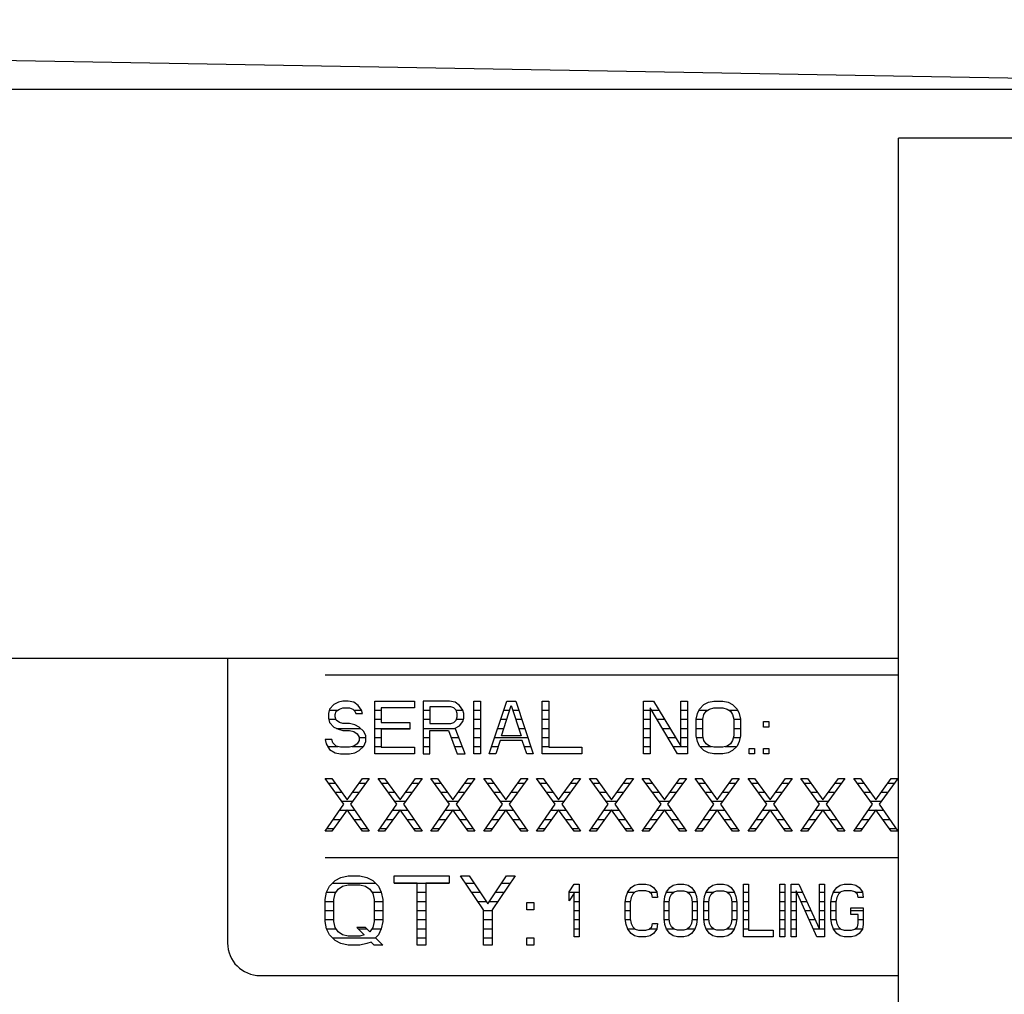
# Model space of a CAD drawing. Header units: millimetres. Extents: x 0 to 5600, y -1552 to 3960.
# Tile 60 of 199: x 2836 to 2897, y 1077 to 1137. Entities that reach past the tile are written whole.
import ezdxf

# ---------------------------------------------------------------- set-up
doc = ezdxf.new("R2010")
doc.units = ezdxf.units.MM
doc.header["$LTSCALE"] = 308
doc.layers.get('0').update_dxf_attribs({"linetype": 'CONTINUOUS'})
doc.layers.add('06___PRT_ALL_SURFS', color=7, linetype='CONTINUOUS')

msp = doc.modelspace()

# ---------------------------------------------------------------- linework, layer by layer
at = {"color": 7, "linetype": 'Continuous'}
for p, q in [((2691.49, 1137.157), (2936.962, 1132.873)), ((3027.582, 1132.873), (2777.582, 1132.873)), ((2890.082, 1097.873), (2777.582, 1097.873)), ((2848.832, 1097.873), (2848.832, 1080.373)), ((2854.832, 1096.873), (2890.082, 1096.873)), ((2855.644, 1095.179), (2855.373, 1095.04)), ((2855.915, 1095.248), (2855.644, 1095.179)), ((2856.253, 1095.248), (2855.915, 1095.248)), ((2856.592, 1095.179), (2856.253, 1095.248)), ((2856.863, 1094.971), (2856.592, 1095.179)), ((2857.878, 1091.998), (2857.878, 1095.248)), ((2857.878, 1095.248), (2860.316, 1095.248)), ((2860.316, 1095.248), (2860.316, 1094.833)), ((2860.858, 1095.248), (2860.858, 1091.998)), ((2862.483, 1095.248), (2860.858, 1095.248)), ((2862.821, 1095.179), (2862.483, 1095.248)), ((2863.092, 1094.971), (2862.821, 1095.179)), ((2863.972, 1091.998), (2863.972, 1095.248)), ((2863.972, 1095.248), (2864.378, 1095.248)), ((2864.378, 1095.248), (2864.378, 1091.998)), ((2864.92, 1091.998), (2866.003, 1095.248)), ((2866.003, 1095.248), (2866.545, 1095.248)), ((2866.545, 1095.248), (2867.628, 1091.998)), ((2868.17, 1091.998), (2868.17, 1095.248)), ((2868.17, 1095.248), (2868.576, 1095.248)), ((2868.576, 1095.248), (2868.576, 1092.413)), ((2874.399, 1091.998), (2874.399, 1095.248)), ((2874.399, 1095.248), (2875.009, 1095.248)), ((2875.009, 1095.248), (2876.701, 1092.482)), ((2876.701, 1092.482), (2876.701, 1095.248)), ((2876.701, 1095.248), (2877.108, 1095.248)), ((2877.108, 1095.248), (2877.108, 1091.998)), ((2878.123, 1095.04), (2878.394, 1095.179)), ((2878.394, 1095.179), (2878.733, 1095.248)), ((2878.733, 1095.248), (2879.274, 1095.248)), ((2879.274, 1095.248), (2879.613, 1095.179)), ((2879.613, 1095.179), (2879.884, 1095.04)), ((2855.102, 1094.764), (2855.035, 1094.487)), ((2855.035, 1094.487), (2855.035, 1094.21)), ((2855.373, 1095.04), (2855.102, 1094.764)), ((2855.441, 1094.418), (2855.509, 1094.625)), ((2855.509, 1094.625), (2855.712, 1094.764)), ((2855.712, 1094.764), (2855.915, 1094.833)), ((2855.915, 1094.833), (2856.321, 1094.833)), ((2856.321, 1094.833), (2856.524, 1094.764)), ((2856.524, 1094.764), (2856.66, 1094.625)), ((2856.66, 1094.625), (2856.727, 1094.487)), ((2856.727, 1094.487), (2857.134, 1094.487)), ((2857.066, 1094.694), (2856.863, 1094.971)), ((2857.134, 1094.487), (2857.066, 1094.694)), ((2858.285, 1094.833), (2858.285, 1093.934)), ((2860.316, 1094.833), (2858.285, 1094.833)), ((2861.264, 1094.902), (2861.264, 1093.865)), ((2862.55, 1094.902), (2861.264, 1094.902)), ((2862.753, 1094.833), (2862.55, 1094.902)), ((2862.889, 1094.694), (2862.753, 1094.833)), ((2862.957, 1094.487), (2862.889, 1094.694)), ((2862.957, 1094.28), (2862.957, 1094.487)), ((2863.295, 1094.694), (2863.092, 1094.971)), ((2863.363, 1094.487), (2863.295, 1094.694)), ((2863.363, 1094.21), (2863.363, 1094.487)), ((2865.665, 1093.104), (2866.274, 1094.971)), ((2866.274, 1094.971), (2866.884, 1093.104)), ((2874.805, 1094.833), (2874.805, 1091.998)), ((2876.498, 1091.998), (2874.805, 1094.833)), ((2877.649, 1094.141), (2877.717, 1094.487)), ((2877.717, 1094.487), (2877.852, 1094.764)), ((2877.852, 1094.764), (2878.123, 1095.04)), ((2878.123, 1094.418), (2878.259, 1094.625)), ((2878.259, 1094.625), (2878.462, 1094.764)), ((2878.462, 1094.764), (2878.733, 1094.833)), ((2878.733, 1094.833), (2879.274, 1094.833)), ((2879.274, 1094.833), (2879.545, 1094.764)), ((2879.545, 1094.764), (2879.748, 1094.625)), ((2879.748, 1094.625), (2879.884, 1094.418)), ((2879.884, 1095.04), (2880.154, 1094.764)), ((2880.154, 1094.764), (2880.29, 1094.487)), ((2880.29, 1094.487), (2880.358, 1094.141)), ((2855.035, 1094.21), (2855.102, 1093.934)), ((2855.102, 1093.934), (2855.373, 1093.657)), ((2855.441, 1094.28), (2855.441, 1094.418)), ((2855.509, 1094.072), (2855.441, 1094.28)), ((2855.712, 1093.934), (2855.509, 1094.072)), ((2855.915, 1093.865), (2855.712, 1093.934)), ((2858.285, 1093.934), (2860.045, 1093.934)), ((2860.045, 1093.934), (2860.045, 1093.519)), ((2862.55, 1093.865), (2862.753, 1093.934)), ((2862.753, 1093.934), (2862.889, 1094.072)), ((2862.889, 1094.072), (2862.957, 1094.28)), ((2863.092, 1093.726), (2863.295, 1094.003)), ((2863.295, 1094.003), (2863.363, 1094.21)), ((2877.649, 1093.104), (2877.649, 1094.141)), ((2878.055, 1094.141), (2878.123, 1094.418)), ((2878.055, 1093.104), (2878.055, 1094.141)), ((2879.884, 1094.418), (2879.951, 1094.141)), ((2879.951, 1094.141), (2879.951, 1093.104)), ((2880.358, 1094.141), (2880.358, 1093.104)), ((2881.779, 1093.657), (2881.779, 1094.003)), ((2881.779, 1094.003), (2882.118, 1094.003)), ((2882.118, 1094.003), (2882.118, 1093.657)), ((2855.373, 1093.657), (2855.644, 1093.519)), ((2855.644, 1093.519), (2855.915, 1093.45)), ((2856.321, 1093.865), (2855.915, 1093.865)), ((2855.915, 1093.45), (2856.321, 1093.45)), ((2856.66, 1093.796), (2856.321, 1093.865)), ((2856.321, 1093.45), (2856.592, 1093.381)), ((2856.592, 1093.381), (2856.795, 1093.242)), ((2856.93, 1093.657), (2856.66, 1093.796)), ((2857.201, 1093.381), (2856.93, 1093.657)), ((2857.337, 1093.104), (2857.201, 1093.381)), ((2858.285, 1093.519), (2858.285, 1092.413)), ((2860.045, 1093.519), (2858.285, 1093.519)), ((2861.264, 1093.865), (2862.55, 1093.865)), ((2861.264, 1091.998), (2861.264, 1093.45)), ((2861.264, 1093.45), (2862.415, 1093.45)), ((2862.415, 1093.45), (2862.957, 1091.998)), ((2862.821, 1093.588), (2863.092, 1093.726)), ((2863.43, 1091.998), (2862.821, 1093.588)), ((2882.118, 1093.657), (2881.779, 1093.657)), ((2855.238, 1092.897), (2854.832, 1092.897)), ((2854.832, 1092.897), (2854.899, 1092.62)), ((2855.305, 1092.689), (2855.238, 1092.897)), ((2855.509, 1092.482), (2855.305, 1092.689)), ((2856.795, 1093.242), (2856.93, 1093.035)), ((2856.93, 1092.827), (2856.795, 1092.62)), ((2856.93, 1093.035), (2856.93, 1092.827)), ((2857.201, 1092.482), (2857.337, 1092.758)), ((2857.337, 1092.758), (2857.337, 1093.104)), ((2865.597, 1092.827), (2865.326, 1091.998)), ((2866.951, 1092.827), (2865.597, 1092.827)), ((2866.884, 1093.104), (2865.665, 1093.104)), ((2867.222, 1091.998), (2866.951, 1092.827)), ((2877.717, 1092.758), (2877.649, 1093.104)), ((2877.852, 1092.482), (2877.717, 1092.758)), ((2878.123, 1092.827), (2878.055, 1093.104)), ((2878.259, 1092.62), (2878.123, 1092.827)), ((2879.884, 1092.827), (2879.748, 1092.62)), ((2879.951, 1093.104), (2879.884, 1092.827)), ((2880.29, 1092.758), (2880.154, 1092.482)), ((2880.358, 1093.104), (2880.29, 1092.758)), ((2854.899, 1092.62), (2855.102, 1092.274)), ((2855.102, 1092.274), (2855.441, 1092.067)), ((2855.441, 1092.067), (2855.779, 1091.998)), ((2855.779, 1092.413), (2855.509, 1092.482)), ((2856.321, 1092.413), (2855.779, 1092.413)), ((2856.592, 1092.482), (2856.321, 1092.413)), ((2856.321, 1091.998), (2856.66, 1092.067)), ((2856.795, 1092.62), (2856.592, 1092.482)), ((2856.66, 1092.067), (2856.93, 1092.205)), ((2856.93, 1092.205), (2857.201, 1092.482)), ((2858.285, 1092.413), (2860.316, 1092.413)), ((2860.316, 1092.413), (2860.316, 1091.998)), ((2868.576, 1092.413), (2870.608, 1092.413)), ((2870.608, 1092.413), (2870.608, 1091.998)), ((2878.123, 1092.205), (2877.852, 1092.482)), ((2878.394, 1092.067), (2878.123, 1092.205)), ((2878.462, 1092.482), (2878.259, 1092.62)), ((2878.733, 1091.998), (2878.394, 1092.067)), ((2878.733, 1092.413), (2878.462, 1092.482)), ((2879.274, 1092.413), (2878.733, 1092.413)), ((2879.545, 1092.482), (2879.274, 1092.413)), ((2879.613, 1092.067), (2879.274, 1091.998)), ((2879.748, 1092.62), (2879.545, 1092.482)), ((2879.884, 1092.205), (2879.613, 1092.067)), ((2880.154, 1092.482), (2879.884, 1092.205)), ((2880.899, 1091.998), (2880.899, 1092.343)), ((2880.899, 1092.343), (2881.238, 1092.343)), ((2881.238, 1092.343), (2881.238, 1091.998)), ((2881.779, 1091.998), (2881.779, 1092.343)), ((2881.779, 1092.343), (2882.118, 1092.343)), ((2882.118, 1092.343), (2882.118, 1091.998)), ((2855.779, 1091.998), (2856.321, 1091.998)), ((2860.316, 1091.998), (2857.878, 1091.998)), ((2860.858, 1091.998), (2861.264, 1091.998)), ((2862.957, 1091.998), (2863.43, 1091.998)), ((2864.378, 1091.998), (2863.972, 1091.998)), ((2865.326, 1091.998), (2864.92, 1091.998)), ((2867.628, 1091.998), (2867.222, 1091.998)), ((2870.608, 1091.998), (2868.17, 1091.998)), ((2874.805, 1091.998), (2874.399, 1091.998)), ((2877.108, 1091.998), (2876.498, 1091.998)), ((2879.274, 1091.998), (2878.733, 1091.998)), ((2881.238, 1091.998), (2880.899, 1091.998)), ((2882.118, 1091.998), (2881.779, 1091.998)), ((2854.832, 1090.498), (2855.238, 1090.498)), ((2855.983, 1088.907), (2854.832, 1090.498)), ((2855.238, 1090.498), (2856.186, 1089.184)), ((2856.186, 1089.184), (2857.134, 1090.498)), ((2857.54, 1090.498), (2856.389, 1088.907)), ((2857.134, 1090.498), (2857.54, 1090.498)), ((2858.082, 1090.498), (2858.488, 1090.498)), ((2859.233, 1088.907), (2858.082, 1090.498)), ((2858.488, 1090.498), (2859.436, 1089.184)), ((2859.436, 1089.184), (2860.384, 1090.498)), ((2860.79, 1090.498), (2859.639, 1088.907)), ((2860.384, 1090.498), (2860.79, 1090.498)), ((2861.332, 1090.498), (2861.738, 1090.498)), ((2862.483, 1088.907), (2861.332, 1090.498)), ((2861.738, 1090.498), (2862.686, 1089.184)), ((2862.686, 1089.184), (2863.634, 1090.498)), ((2864.04, 1090.498), (2862.889, 1088.907)), ((2863.634, 1090.498), (2864.04, 1090.498)), ((2864.582, 1090.498), (2864.988, 1090.498)), ((2865.733, 1088.907), (2864.582, 1090.498)), ((2864.988, 1090.498), (2865.936, 1089.184)), ((2865.936, 1089.184), (2866.884, 1090.498)), ((2867.29, 1090.498), (2866.139, 1088.907)), ((2866.884, 1090.498), (2867.29, 1090.498)), ((2867.832, 1090.498), (2868.238, 1090.498)), ((2868.983, 1088.907), (2867.832, 1090.498)), ((2868.238, 1090.498), (2869.186, 1089.184)), ((2869.186, 1089.184), (2870.134, 1090.498)), ((2870.54, 1090.498), (2869.389, 1088.907)), ((2870.134, 1090.498), (2870.54, 1090.498)), ((2871.082, 1090.498), (2871.488, 1090.498)), ((2872.233, 1088.907), (2871.082, 1090.498)), ((2871.488, 1090.498), (2872.436, 1089.184)), ((2872.436, 1089.184), (2873.384, 1090.498)), ((2873.79, 1090.498), (2872.639, 1088.907)), ((2873.384, 1090.498), (2873.79, 1090.498)), ((2874.332, 1090.498), (2874.738, 1090.498)), ((2875.483, 1088.907), (2874.332, 1090.498)), ((2874.738, 1090.498), (2875.686, 1089.184)), ((2875.686, 1089.184), (2876.634, 1090.498)), ((2877.04, 1090.498), (2875.889, 1088.907)), ((2876.634, 1090.498), (2877.04, 1090.498)), ((2877.582, 1090.498), (2877.988, 1090.498)), ((2878.733, 1088.907), (2877.582, 1090.498)), ((2877.988, 1090.498), (2878.936, 1089.184)), ((2878.936, 1089.184), (2879.884, 1090.498)), ((2880.29, 1090.498), (2879.139, 1088.907)), ((2879.884, 1090.498), (2880.29, 1090.498)), ((2880.832, 1090.498), (2881.238, 1090.498)), ((2881.983, 1088.907), (2880.832, 1090.498)), ((2881.238, 1090.498), (2882.186, 1089.184)), ((2882.186, 1089.184), (2883.134, 1090.498)), ((2883.54, 1090.498), (2882.389, 1088.907)), ((2883.134, 1090.498), (2883.54, 1090.498)), ((2884.082, 1090.498), (2884.488, 1090.498)), ((2885.233, 1088.907), (2884.082, 1090.498)), ((2884.488, 1090.498), (2885.436, 1089.184)), ((2885.436, 1089.184), (2886.384, 1090.498)), ((2886.79, 1090.498), (2885.639, 1088.907)), ((2886.384, 1090.498), (2886.79, 1090.498)), ((2887.332, 1090.498), (2887.738, 1090.498)), ((2888.483, 1088.907), (2887.332, 1090.498)), ((2887.738, 1090.498), (2888.686, 1089.184)), ((2888.686, 1089.184), (2889.634, 1090.498)), ((2890.04, 1090.498), (2888.889, 1088.907)), ((2889.634, 1090.498), (2890.04, 1090.498)), ((2854.832, 1087.248), (2855.983, 1088.907)), ((2856.186, 1088.561), (2855.238, 1087.248)), ((2857.134, 1087.248), (2856.186, 1088.561)), ((2856.389, 1088.907), (2857.54, 1087.248)), ((2858.082, 1087.248), (2859.233, 1088.907)), ((2859.436, 1088.561), (2858.488, 1087.248)), ((2860.384, 1087.248), (2859.436, 1088.561)), ((2859.639, 1088.907), (2860.79, 1087.248)), ((2861.332, 1087.248), (2862.483, 1088.907)), ((2862.686, 1088.561), (2861.738, 1087.248)), ((2863.634, 1087.248), (2862.686, 1088.561)), ((2862.889, 1088.907), (2864.04, 1087.248)), ((2864.582, 1087.248), (2865.733, 1088.907)), ((2865.936, 1088.561), (2864.988, 1087.248)), ((2866.884, 1087.248), (2865.936, 1088.561)), ((2866.139, 1088.907), (2867.29, 1087.248)), ((2867.832, 1087.248), (2868.983, 1088.907)), ((2869.186, 1088.561), (2868.238, 1087.248)), ((2870.134, 1087.248), (2869.186, 1088.561)), ((2869.389, 1088.907), (2870.54, 1087.248)), ((2871.082, 1087.248), (2872.233, 1088.907)), ((2872.436, 1088.561), (2871.488, 1087.248)), ((2873.384, 1087.248), (2872.436, 1088.561)), ((2872.639, 1088.907), (2873.79, 1087.248)), ((2874.332, 1087.248), (2875.483, 1088.907)), ((2875.686, 1088.561), (2874.738, 1087.248)), ((2876.634, 1087.248), (2875.686, 1088.561)), ((2875.889, 1088.907), (2877.04, 1087.248)), ((2877.582, 1087.248), (2878.733, 1088.907)), ((2878.936, 1088.561), (2877.988, 1087.248)), ((2879.884, 1087.248), (2878.936, 1088.561)), ((2879.139, 1088.907), (2880.29, 1087.248)), ((2880.832, 1087.248), (2881.983, 1088.907)), ((2882.186, 1088.561), (2881.238, 1087.248)), ((2883.134, 1087.248), (2882.186, 1088.561)), ((2882.389, 1088.907), (2883.54, 1087.248)), ((2884.082, 1087.248), (2885.233, 1088.907)), ((2885.436, 1088.561), (2884.488, 1087.248)), ((2886.384, 1087.248), (2885.436, 1088.561)), ((2885.639, 1088.907), (2886.79, 1087.248)), ((2887.332, 1087.248), (2888.483, 1088.907)), ((2888.686, 1088.561), (2887.738, 1087.248)), ((2889.634, 1087.248), (2888.686, 1088.561)), ((2888.889, 1088.907), (2890.04, 1087.248)), ((2855.238, 1087.248), (2854.832, 1087.248)), ((2857.54, 1087.248), (2857.134, 1087.248)), ((2858.488, 1087.248), (2858.082, 1087.248)), ((2860.79, 1087.248), (2860.384, 1087.248)), ((2861.738, 1087.248), (2861.332, 1087.248)), ((2864.04, 1087.248), (2863.634, 1087.248)), ((2864.988, 1087.248), (2864.582, 1087.248)), ((2867.29, 1087.248), (2866.884, 1087.248)), ((2868.238, 1087.248), (2867.832, 1087.248)), ((2870.54, 1087.248), (2870.134, 1087.248)), ((2871.488, 1087.248), (2871.082, 1087.248)), ((2873.79, 1087.248), (2873.384, 1087.248)), ((2874.738, 1087.248), (2874.332, 1087.248)), ((2877.04, 1087.248), (2876.634, 1087.248)), ((2877.988, 1087.248), (2877.582, 1087.248)), ((2880.29, 1087.248), (2879.884, 1087.248)), ((2881.238, 1087.248), (2880.832, 1087.248)), ((2883.54, 1087.248), (2883.134, 1087.248)), ((2884.488, 1087.248), (2884.082, 1087.248)), ((2886.79, 1087.248), (2886.384, 1087.248)), ((2887.738, 1087.248), (2887.332, 1087.248)), ((2890.04, 1087.248), (2889.634, 1087.248)), ((2854.832, 1085.623), (2890.082, 1085.623)), ((2855.097, 1083.865), (2855.451, 1084.226)), ((2855.451, 1084.226), (2855.805, 1084.407)), ((2855.805, 1084.407), (2856.248, 1084.498)), ((2856.248, 1084.498), (2856.957, 1084.498)), ((2856.957, 1084.498), (2857.399, 1084.407)), ((2857.399, 1084.407), (2857.753, 1084.226)), ((2857.753, 1084.226), (2858.108, 1083.865)), ((2859.082, 1084.046), (2859.082, 1084.498)), ((2859.082, 1084.498), (2862.446, 1084.498)), ((2862.446, 1084.498), (2862.446, 1084.046)), ((2863.154, 1084.498), (2863.686, 1084.498)), ((2864.571, 1082.418), (2863.154, 1084.498)), ((2863.686, 1084.498), (2864.837, 1082.78)), ((2864.837, 1082.78), (2865.988, 1084.498)), ((2866.519, 1084.498), (2865.102, 1082.418)), ((2865.988, 1084.498), (2866.519, 1084.498)), ((2854.92, 1083.503), (2855.097, 1083.865)), ((2855.451, 1083.413), (2855.628, 1083.684)), ((2855.628, 1083.684), (2855.894, 1083.865)), ((2855.894, 1083.865), (2856.248, 1083.955)), ((2856.248, 1083.955), (2856.957, 1083.955)), ((2856.957, 1083.955), (2857.311, 1083.865)), ((2857.311, 1083.865), (2857.576, 1083.684)), ((2857.576, 1083.684), (2857.753, 1083.413)), ((2858.108, 1083.865), (2858.285, 1083.503)), ((2860.498, 1084.046), (2859.082, 1084.046)), ((2860.498, 1080.248), (2860.498, 1084.046)), ((2861.029, 1084.046), (2861.029, 1080.248)), ((2862.446, 1084.046), (2861.029, 1084.046)), ((2869.832, 1083.514), (2870.136, 1083.998)), ((2870.136, 1083.998), (2870.441, 1083.998)), ((2870.441, 1083.998), (2870.441, 1080.748)), ((2873.437, 1083.514), (2873.64, 1083.79)), ((2873.64, 1083.79), (2873.843, 1083.929)), ((2873.843, 1083.929), (2874.097, 1083.998)), ((2874.097, 1083.583), (2873.894, 1083.514)), ((2874.097, 1083.998), (2874.554, 1083.998)), ((2874.554, 1083.583), (2874.097, 1083.583)), ((2874.554, 1083.998), (2874.808, 1083.929)), ((2874.757, 1083.514), (2874.554, 1083.583)), ((2874.808, 1083.929), (2875.011, 1083.79)), ((2875.011, 1083.79), (2875.214, 1083.514)), ((2875.824, 1083.514), (2876.027, 1083.79)), ((2876.027, 1083.79), (2876.23, 1083.929)), ((2876.23, 1083.929), (2876.484, 1083.998)), ((2876.281, 1083.514), (2876.484, 1083.583)), ((2876.484, 1083.998), (2876.89, 1083.998)), ((2876.484, 1083.583), (2876.89, 1083.583)), ((2876.89, 1083.998), (2877.144, 1083.929)), ((2876.89, 1083.583), (2877.093, 1083.514)), ((2877.144, 1083.929), (2877.347, 1083.79)), ((2877.347, 1083.79), (2877.55, 1083.514)), ((2878.261, 1083.514), (2878.464, 1083.79)), ((2878.464, 1083.79), (2878.667, 1083.929)), ((2878.667, 1083.929), (2878.921, 1083.998)), ((2878.718, 1083.514), (2878.921, 1083.583)), ((2878.921, 1083.998), (2879.328, 1083.998)), ((2878.921, 1083.583), (2879.328, 1083.583)), ((2879.328, 1083.998), (2879.582, 1083.929)), ((2879.328, 1083.583), (2879.531, 1083.514)), ((2879.582, 1083.929), (2879.785, 1083.79)), ((2879.785, 1083.79), (2879.988, 1083.514)), ((2880.546, 1080.748), (2880.546, 1083.998)), ((2880.546, 1083.998), (2880.851, 1083.998)), ((2880.851, 1083.998), (2880.851, 1081.163)), ((2882.781, 1080.748), (2882.781, 1083.998)), ((2882.781, 1083.998), (2883.085, 1083.998)), ((2883.085, 1083.998), (2883.085, 1080.748)), ((2883.492, 1080.748), (2883.492, 1083.998)), ((2883.492, 1083.998), (2883.949, 1083.998)), ((2883.796, 1083.583), (2883.796, 1080.748)), ((2885.066, 1080.748), (2883.796, 1083.583)), ((2883.949, 1083.998), (2885.218, 1081.232)), ((2885.218, 1081.232), (2885.218, 1083.998)), ((2885.218, 1083.998), (2885.523, 1083.998)), ((2885.523, 1083.998), (2885.523, 1080.748)), ((2886.081, 1083.514), (2886.285, 1083.79)), ((2886.285, 1083.79), (2886.488, 1083.929)), ((2886.488, 1083.929), (2886.742, 1083.998)), ((2886.742, 1083.583), (2886.539, 1083.514)), ((2886.742, 1083.998), (2887.199, 1083.998)), ((2887.199, 1083.583), (2886.742, 1083.583)), ((2887.199, 1083.998), (2887.453, 1083.929)), ((2887.402, 1083.514), (2887.199, 1083.583)), ((2887.453, 1083.929), (2887.656, 1083.79)), ((2887.656, 1083.79), (2887.859, 1083.514)), ((2854.832, 1083.051), (2854.92, 1083.503)), ((2854.832, 1081.694), (2854.832, 1083.051)), ((2855.363, 1083.051), (2855.451, 1083.413)), ((2855.363, 1081.694), (2855.363, 1083.051)), ((2857.753, 1083.413), (2857.842, 1083.051)), ((2857.842, 1083.051), (2857.842, 1081.694)), ((2858.285, 1083.503), (2858.373, 1083.051)), ((2858.373, 1083.051), (2858.373, 1081.694)), ((2869.832, 1082.96), (2869.832, 1083.514)), ((2870.136, 1083.444), (2869.832, 1082.96)), ((2870.136, 1080.748), (2870.136, 1083.444)), ((2873.285, 1082.891), (2873.335, 1083.237)), ((2873.335, 1083.237), (2873.437, 1083.514)), ((2873.64, 1083.168), (2873.589, 1082.891)), ((2873.742, 1083.375), (2873.64, 1083.168)), ((2873.894, 1083.514), (2873.742, 1083.375)), ((2874.91, 1083.375), (2874.757, 1083.514)), ((2874.96, 1083.168), (2874.91, 1083.375)), ((2875.265, 1083.168), (2874.96, 1083.168)), ((2875.214, 1083.514), (2875.265, 1083.168)), ((2875.671, 1082.891), (2875.722, 1083.237)), ((2875.722, 1083.237), (2875.824, 1083.514)), ((2875.976, 1082.891), (2876.027, 1083.168)), ((2876.027, 1083.168), (2876.128, 1083.375)), ((2876.128, 1083.375), (2876.281, 1083.514)), ((2877.093, 1083.514), (2877.246, 1083.375)), ((2877.246, 1083.375), (2877.347, 1083.168)), ((2877.347, 1083.168), (2877.398, 1082.891)), ((2877.55, 1083.514), (2877.652, 1083.237)), ((2877.652, 1083.237), (2877.703, 1082.891)), ((2878.109, 1082.891), (2878.16, 1083.237)), ((2878.16, 1083.237), (2878.261, 1083.514)), ((2878.414, 1082.891), (2878.464, 1083.168)), ((2878.464, 1083.168), (2878.566, 1083.375)), ((2878.566, 1083.375), (2878.718, 1083.514)), ((2879.531, 1083.514), (2879.683, 1083.375)), ((2879.683, 1083.375), (2879.785, 1083.168)), ((2879.785, 1083.168), (2879.835, 1082.891)), ((2879.988, 1083.514), (2880.089, 1083.237)), ((2880.089, 1083.237), (2880.14, 1082.891)), ((2885.929, 1082.891), (2885.98, 1083.237)), ((2885.98, 1083.237), (2886.081, 1083.514)), ((2886.285, 1083.168), (2886.234, 1082.891)), ((2886.386, 1083.375), (2886.285, 1083.168)), ((2886.539, 1083.514), (2886.386, 1083.375)), ((2887.554, 1083.375), (2887.402, 1083.514)), ((2887.605, 1083.168), (2887.554, 1083.375)), ((2887.91, 1083.168), (2887.605, 1083.168)), ((2887.859, 1083.514), (2887.91, 1083.168)), ((2864.571, 1080.248), (2864.571, 1082.418)), ((2865.102, 1082.418), (2865.102, 1080.248)), ((2867.227, 1082.418), (2867.227, 1082.87)), ((2867.227, 1082.87), (2867.67, 1082.87)), ((2867.67, 1082.418), (2867.227, 1082.418)), ((2867.67, 1082.87), (2867.67, 1082.418)), ((2873.285, 1081.854), (2873.285, 1082.891)), ((2873.589, 1082.891), (2873.589, 1081.854)), ((2875.671, 1081.854), (2875.671, 1082.891)), ((2875.976, 1081.854), (2875.976, 1082.891)), ((2877.398, 1082.891), (2877.398, 1081.854)), ((2877.703, 1082.891), (2877.703, 1081.854)), ((2878.109, 1081.854), (2878.109, 1082.891)), ((2878.414, 1081.854), (2878.414, 1082.891)), ((2879.835, 1082.891), (2879.835, 1081.854)), ((2880.14, 1082.891), (2880.14, 1081.854)), ((2885.929, 1081.854), (2885.929, 1082.891)), ((2886.234, 1082.891), (2886.234, 1081.854)), ((2887.148, 1082.131), (2887.148, 1082.546)), ((2887.148, 1082.546), (2887.91, 1082.546)), ((2887.91, 1082.546), (2887.91, 1081.508)), ((2873.335, 1081.508), (2873.285, 1081.854)), ((2873.589, 1081.854), (2873.64, 1081.577)), ((2875.722, 1081.508), (2875.671, 1081.854)), ((2876.027, 1081.577), (2875.976, 1081.854)), ((2877.398, 1081.854), (2877.347, 1081.577)), ((2877.703, 1081.854), (2877.652, 1081.508)), ((2878.16, 1081.508), (2878.109, 1081.854)), ((2878.464, 1081.577), (2878.414, 1081.854)), ((2879.835, 1081.854), (2879.785, 1081.577)), ((2880.14, 1081.854), (2880.089, 1081.508)), ((2885.98, 1081.508), (2885.929, 1081.854)), ((2886.234, 1081.854), (2886.285, 1081.577)), ((2887.605, 1082.131), (2887.148, 1082.131)), ((2887.605, 1081.577), (2887.605, 1082.131)), ((2854.92, 1081.242), (2854.832, 1081.694)), ((2855.097, 1080.881), (2854.92, 1081.242)), ((2855.451, 1081.333), (2855.363, 1081.694)), ((2855.628, 1081.061), (2855.451, 1081.333)), ((2857.311, 1081.333), (2856.779, 1081.333)), ((2856.779, 1081.333), (2857.222, 1080.881)), ((2857.576, 1081.061), (2857.311, 1081.333)), ((2857.753, 1081.333), (2857.576, 1081.061)), ((2857.842, 1081.694), (2857.753, 1081.333)), ((2858.285, 1081.242), (2858.108, 1080.881)), ((2858.373, 1081.694), (2858.285, 1081.242)), ((2873.437, 1081.232), (2873.335, 1081.508)), ((2873.64, 1080.955), (2873.437, 1081.232)), ((2873.64, 1081.577), (2873.742, 1081.37)), ((2873.742, 1081.37), (2873.894, 1081.232)), ((2873.894, 1081.232), (2874.097, 1081.163)), ((2874.097, 1081.163), (2874.554, 1081.163)), ((2874.554, 1081.163), (2874.757, 1081.232)), ((2874.757, 1081.232), (2874.91, 1081.37)), ((2874.91, 1081.37), (2874.96, 1081.577)), ((2874.96, 1081.577), (2875.265, 1081.577)), ((2875.214, 1081.232), (2875.011, 1080.955)), ((2875.265, 1081.577), (2875.214, 1081.232)), ((2875.824, 1081.232), (2875.722, 1081.508)), ((2876.027, 1080.955), (2875.824, 1081.232)), ((2876.128, 1081.37), (2876.027, 1081.577)), ((2876.281, 1081.232), (2876.128, 1081.37)), ((2876.484, 1081.163), (2876.281, 1081.232)), ((2876.89, 1081.163), (2876.484, 1081.163)), ((2877.093, 1081.232), (2876.89, 1081.163)), ((2877.246, 1081.37), (2877.093, 1081.232)), ((2877.347, 1081.577), (2877.246, 1081.37)), ((2877.55, 1081.232), (2877.347, 1080.955)), ((2877.652, 1081.508), (2877.55, 1081.232)), ((2878.261, 1081.232), (2878.16, 1081.508)), ((2878.464, 1080.955), (2878.261, 1081.232)), ((2878.566, 1081.37), (2878.464, 1081.577)), ((2878.718, 1081.232), (2878.566, 1081.37)), ((2878.921, 1081.163), (2878.718, 1081.232)), ((2879.328, 1081.163), (2878.921, 1081.163)), ((2879.531, 1081.232), (2879.328, 1081.163)), ((2879.683, 1081.37), (2879.531, 1081.232)), ((2879.785, 1081.577), (2879.683, 1081.37)), ((2879.988, 1081.232), (2879.785, 1080.955)), ((2880.089, 1081.508), (2879.988, 1081.232)), ((2880.851, 1081.163), (2882.374, 1081.163)), ((2882.374, 1081.163), (2882.374, 1080.748)), ((2886.081, 1081.232), (2885.98, 1081.508)), ((2886.285, 1080.955), (2886.081, 1081.232)), ((2886.285, 1081.577), (2886.386, 1081.37)), ((2886.386, 1081.37), (2886.539, 1081.232)), ((2886.539, 1081.232), (2886.742, 1081.163)), ((2886.742, 1081.163), (2887.199, 1081.163)), ((2887.199, 1081.163), (2887.402, 1081.232)), ((2887.402, 1081.232), (2887.554, 1081.37)), ((2887.554, 1081.37), (2887.605, 1081.577)), ((2887.859, 1081.232), (2887.656, 1080.955)), ((2887.91, 1081.508), (2887.859, 1081.232)), ((2855.451, 1080.519), (2855.097, 1080.881)), ((2855.894, 1080.881), (2855.628, 1081.061)), ((2856.248, 1080.79), (2855.894, 1080.881)), ((2856.957, 1080.79), (2856.248, 1080.79)), ((2857.222, 1080.881), (2856.957, 1080.79)), ((2858.108, 1080.881), (2857.93, 1080.7)), ((2857.93, 1080.7), (2858.373, 1080.248)), ((2867.227, 1080.248), (2867.227, 1080.7)), ((2867.227, 1080.7), (2867.67, 1080.7)), ((2867.67, 1080.7), (2867.67, 1080.248)), ((2870.441, 1080.748), (2870.136, 1080.748)), ((2873.843, 1080.817), (2873.64, 1080.955)), ((2874.097, 1080.748), (2873.843, 1080.817)), ((2874.554, 1080.748), (2874.097, 1080.748)), ((2874.808, 1080.817), (2874.554, 1080.748)), ((2875.011, 1080.955), (2874.808, 1080.817)), ((2876.23, 1080.817), (2876.027, 1080.955)), ((2876.484, 1080.748), (2876.23, 1080.817)), ((2876.89, 1080.748), (2876.484, 1080.748)), ((2877.144, 1080.817), (2876.89, 1080.748)), ((2877.347, 1080.955), (2877.144, 1080.817)), ((2878.667, 1080.817), (2878.464, 1080.955)), ((2878.921, 1080.748), (2878.667, 1080.817)), ((2879.328, 1080.748), (2878.921, 1080.748)), ((2879.582, 1080.817), (2879.328, 1080.748)), ((2879.785, 1080.955), (2879.582, 1080.817)), ((2882.374, 1080.748), (2880.546, 1080.748)), ((2883.085, 1080.748), (2882.781, 1080.748)), ((2883.796, 1080.748), (2883.492, 1080.748)), ((2885.523, 1080.748), (2885.066, 1080.748)), ((2886.488, 1080.817), (2886.285, 1080.955)), ((2886.742, 1080.748), (2886.488, 1080.817)), ((2887.199, 1080.748), (2886.742, 1080.748)), ((2887.453, 1080.817), (2887.199, 1080.748)), ((2887.656, 1080.955), (2887.453, 1080.817)), ((2855.805, 1080.338), (2855.451, 1080.519)), ((2856.248, 1080.248), (2855.805, 1080.338)), ((2856.957, 1080.248), (2856.248, 1080.248)), ((2857.399, 1080.338), (2856.957, 1080.248)), ((2857.665, 1080.429), (2857.399, 1080.338)), ((2857.842, 1080.248), (2857.665, 1080.429)), ((2858.373, 1080.248), (2857.842, 1080.248)), ((2861.029, 1080.248), (2860.498, 1080.248)), ((2865.102, 1080.248), (2864.571, 1080.248)), ((2867.67, 1080.248), (2867.227, 1080.248)), ((2850.832, 1078.373), (2890.082, 1078.373))]:
    msp.add_line(p, q, dxfattribs=at)
at = {"color": 2, "linetype": 'Continuous'}
for p, q in [((2855.085, 1094.693), (2855.607, 1094.693)), ((2856.594, 1094.693), (2857.066, 1094.693)), ((2857.878, 1094.693), (2858.285, 1094.693)), ((2860.858, 1094.693), (2861.264, 1094.693)), ((2862.889, 1094.693), (2863.296, 1094.693)), ((2863.972, 1094.693), (2864.378, 1094.693)), ((2865.818, 1094.693), (2866.183, 1094.693)), ((2866.365, 1094.693), (2866.73, 1094.693)), ((2868.17, 1094.693), (2868.576, 1094.693)), ((2874.399, 1094.693), (2874.805, 1094.693)), ((2874.889, 1094.693), (2875.348, 1094.693)), ((2876.701, 1094.693), (2877.108, 1094.693)), ((2877.818, 1094.693), (2878.357, 1094.693)), ((2879.649, 1094.693), (2880.189, 1094.693)), ((2855.054, 1094.133), (2855.489, 1094.133)), ((2857.878, 1094.133), (2858.285, 1094.133)), ((2860.858, 1094.133), (2861.264, 1094.133)), ((2862.909, 1094.133), (2863.337, 1094.133)), ((2863.972, 1094.133), (2864.378, 1094.133)), ((2865.632, 1094.133), (2866.001, 1094.133)), ((2866.548, 1094.133), (2866.917, 1094.133)), ((2868.17, 1094.133), (2868.576, 1094.133)), ((2874.399, 1094.133), (2874.805, 1094.133)), ((2875.223, 1094.133), (2875.691, 1094.133)), ((2876.701, 1094.133), (2877.108, 1094.133)), ((2877.649, 1094.133), (2878.055, 1094.133)), ((2879.951, 1094.133), (2880.358, 1094.133)), ((2855.539, 1093.573), (2857.013, 1093.573)), ((2857.878, 1093.573), (2860.045, 1093.573)), ((2860.858, 1093.573), (2862.827, 1093.573)), ((2863.972, 1093.573), (2864.378, 1093.573)), ((2865.445, 1093.573), (2865.818, 1093.573)), ((2866.731, 1093.573), (2867.103, 1093.573)), ((2868.17, 1093.573), (2868.576, 1093.573)), ((2874.399, 1093.573), (2874.805, 1093.573)), ((2875.558, 1093.573), (2876.034, 1093.573)), ((2876.701, 1093.573), (2877.108, 1093.573)), ((2877.649, 1093.573), (2878.055, 1093.573)), ((2879.951, 1093.573), (2880.358, 1093.573)), ((2856.93, 1093.013), (2857.337, 1093.013)), ((2857.878, 1093.013), (2858.285, 1093.013)), ((2860.858, 1093.013), (2861.264, 1093.013)), ((2862.578, 1093.013), (2863.042, 1093.013)), ((2863.972, 1093.013), (2864.378, 1093.013)), ((2865.258, 1093.013), (2867.29, 1093.013)), ((2868.17, 1093.013), (2868.576, 1093.013)), ((2874.399, 1093.013), (2874.805, 1093.013)), ((2875.892, 1093.013), (2876.376, 1093.013)), ((2876.701, 1093.013), (2877.108, 1093.013)), ((2877.667, 1093.013), (2878.078, 1093.013)), ((2879.929, 1093.013), (2880.34, 1093.013)), ((2854.998, 1092.453), (2855.622, 1092.453)), ((2856.478, 1092.453), (2857.173, 1092.453)), ((2857.878, 1092.453), (2858.285, 1092.453)), ((2860.858, 1092.453), (2861.264, 1092.453)), ((2862.787, 1092.453), (2863.256, 1092.453)), ((2863.972, 1092.453), (2864.378, 1092.453)), ((2865.072, 1092.453), (2865.475, 1092.453)), ((2867.074, 1092.453), (2867.477, 1092.453)), ((2868.17, 1092.453), (2868.576, 1092.453)), ((2874.399, 1092.453), (2874.805, 1092.453)), ((2876.227, 1092.453), (2877.108, 1092.453)), ((2877.881, 1092.453), (2878.575, 1092.453)), ((2879.431, 1092.453), (2880.126, 1092.453)), ((2855.038, 1090.213), (2855.443, 1090.213)), ((2855.443, 1089.653), (2855.847, 1089.653)), ((2856.524, 1089.653), (2856.928, 1089.653)), ((2856.928, 1090.213), (2857.334, 1090.213)), ((2858.288, 1090.213), (2858.693, 1090.213)), ((2858.693, 1089.653), (2859.097, 1089.653)), ((2859.774, 1089.653), (2860.178, 1089.653)), ((2860.178, 1090.213), (2860.584, 1090.213)), ((2861.538, 1090.213), (2861.943, 1090.213)), ((2861.943, 1089.653), (2862.347, 1089.653)), ((2863.024, 1089.653), (2863.428, 1089.653)), ((2863.428, 1090.213), (2863.834, 1090.213)), ((2864.788, 1090.213), (2865.193, 1090.213)), ((2865.193, 1089.653), (2865.597, 1089.653)), ((2866.274, 1089.653), (2866.678, 1089.653)), ((2866.678, 1090.213), (2867.084, 1090.213)), ((2868.038, 1090.213), (2868.443, 1090.213)), ((2868.443, 1089.653), (2868.847, 1089.653)), ((2869.524, 1089.653), (2869.928, 1089.653)), ((2869.928, 1090.213), (2870.334, 1090.213)), ((2871.288, 1090.213), (2871.693, 1090.213)), ((2871.693, 1089.653), (2872.097, 1089.653)), ((2872.774, 1089.653), (2873.178, 1089.653)), ((2873.178, 1090.213), (2873.584, 1090.213)), ((2874.538, 1090.213), (2874.943, 1090.213)), ((2874.943, 1089.653), (2875.347, 1089.653)), ((2876.024, 1089.653), (2876.428, 1089.653)), ((2876.428, 1090.213), (2876.834, 1090.213)), ((2877.788, 1090.213), (2878.193, 1090.213)), ((2878.193, 1089.653), (2878.597, 1089.653)), ((2879.274, 1089.653), (2879.678, 1089.653)), ((2879.678, 1090.213), (2880.084, 1090.213)), ((2881.038, 1090.213), (2881.443, 1090.213)), ((2881.443, 1089.653), (2881.847, 1089.653)), ((2882.524, 1089.653), (2882.928, 1089.653)), ((2882.928, 1090.213), (2883.334, 1090.213)), ((2884.288, 1090.213), (2884.693, 1090.213)), ((2884.693, 1089.653), (2885.097, 1089.653)), ((2885.774, 1089.653), (2886.178, 1089.653)), ((2886.178, 1090.213), (2886.584, 1090.213)), ((2887.538, 1090.213), (2887.943, 1090.213)), ((2887.943, 1089.653), (2888.347, 1089.653)), ((2889.024, 1089.653), (2889.428, 1089.653)), ((2889.428, 1090.213), (2889.834, 1090.213)), ((2855.848, 1089.093), (2856.523, 1089.093)), ((2859.098, 1089.093), (2859.773, 1089.093)), ((2862.348, 1089.093), (2863.023, 1089.093)), ((2865.598, 1089.093), (2866.273, 1089.093)), ((2868.848, 1089.093), (2869.523, 1089.093)), ((2872.098, 1089.093), (2872.773, 1089.093)), ((2875.348, 1089.093), (2876.023, 1089.093)), ((2878.598, 1089.093), (2879.273, 1089.093)), ((2881.848, 1089.093), (2882.523, 1089.093)), ((2885.098, 1089.093), (2885.773, 1089.093)), ((2888.348, 1089.093), (2889.023, 1089.093)), ((2855.723, 1088.533), (2856.165, 1088.533)), ((2856.206, 1088.533), (2856.649, 1088.533)), ((2858.973, 1088.533), (2859.415, 1088.533)), ((2859.456, 1088.533), (2859.899, 1088.533)), ((2862.223, 1088.533), (2862.665, 1088.533)), ((2862.706, 1088.533), (2863.149, 1088.533)), ((2865.473, 1088.533), (2865.915, 1088.533)), ((2865.956, 1088.533), (2866.399, 1088.533)), ((2868.723, 1088.533), (2869.165, 1088.533)), ((2869.206, 1088.533), (2869.649, 1088.533)), ((2871.973, 1088.533), (2872.415, 1088.533)), ((2872.456, 1088.533), (2872.899, 1088.533)), ((2875.223, 1088.533), (2875.665, 1088.533)), ((2875.706, 1088.533), (2876.149, 1088.533)), ((2878.473, 1088.533), (2878.915, 1088.533)), ((2878.956, 1088.533), (2879.399, 1088.533)), ((2881.723, 1088.533), (2882.165, 1088.533)), ((2882.206, 1088.533), (2882.649, 1088.533)), ((2884.973, 1088.533), (2885.415, 1088.533)), ((2885.456, 1088.533), (2885.899, 1088.533)), ((2888.223, 1088.533), (2888.665, 1088.533)), ((2888.706, 1088.533), (2889.149, 1088.533)), ((2855.334, 1087.973), (2855.761, 1087.973)), ((2856.611, 1087.973), (2857.037, 1087.973)), ((2858.584, 1087.973), (2859.011, 1087.973)), ((2859.861, 1087.973), (2860.287, 1087.973)), ((2861.834, 1087.973), (2862.261, 1087.973)), ((2863.111, 1087.973), (2863.537, 1087.973)), ((2865.084, 1087.973), (2865.511, 1087.973)), ((2866.361, 1087.973), (2866.787, 1087.973)), ((2868.334, 1087.973), (2868.761, 1087.973)), ((2869.611, 1087.973), (2870.037, 1087.973)), ((2871.584, 1087.973), (2872.011, 1087.973)), ((2872.861, 1087.973), (2873.287, 1087.973)), ((2874.834, 1087.973), (2875.261, 1087.973)), ((2876.111, 1087.973), (2876.537, 1087.973)), ((2878.084, 1087.973), (2878.511, 1087.973)), ((2879.361, 1087.973), (2879.787, 1087.973)), ((2881.334, 1087.973), (2881.761, 1087.973)), ((2882.611, 1087.973), (2883.037, 1087.973)), ((2884.584, 1087.973), (2885.011, 1087.973)), ((2885.861, 1087.973), (2886.287, 1087.973)), ((2887.834, 1087.973), (2888.261, 1087.973)), ((2889.111, 1087.973), (2889.537, 1087.973)), ((2854.946, 1087.413), (2855.357, 1087.413)), ((2857.015, 1087.413), (2857.425, 1087.413)), ((2858.196, 1087.413), (2858.607, 1087.413)), ((2860.265, 1087.413), (2860.675, 1087.413)), ((2861.446, 1087.413), (2861.857, 1087.413)), ((2863.515, 1087.413), (2863.925, 1087.413)), ((2864.696, 1087.413), (2865.107, 1087.413)), ((2866.765, 1087.413), (2867.175, 1087.413)), ((2867.946, 1087.413), (2868.357, 1087.413)), ((2870.015, 1087.413), (2870.425, 1087.413)), ((2871.196, 1087.413), (2871.607, 1087.413)), ((2873.265, 1087.413), (2873.675, 1087.413)), ((2874.446, 1087.413), (2874.857, 1087.413)), ((2876.515, 1087.413), (2876.925, 1087.413)), ((2877.696, 1087.413), (2878.107, 1087.413)), ((2879.765, 1087.413), (2880.175, 1087.413)), ((2880.946, 1087.413), (2881.357, 1087.413)), ((2883.015, 1087.413), (2883.425, 1087.413)), ((2884.196, 1087.413), (2884.607, 1087.413)), ((2886.265, 1087.413), (2886.675, 1087.413)), ((2887.446, 1087.413), (2887.857, 1087.413)), ((2889.515, 1087.413), (2889.925, 1087.413)), ((2855.281, 1084.053), (2857.923, 1084.053)), ((2859.082, 1084.053), (2862.446, 1084.053)), ((2863.458, 1084.053), (2863.984, 1084.053)), ((2865.69, 1084.053), (2866.216, 1084.053)), ((2854.918, 1083.493), (2855.504, 1083.493)), ((2857.701, 1083.493), (2858.287, 1083.493)), ((2860.498, 1083.493), (2861.029, 1083.493)), ((2863.839, 1083.493), (2864.359, 1083.493)), ((2865.314, 1083.493), (2865.834, 1083.493)), ((2869.832, 1083.493), (2870.441, 1083.493)), ((2873.429, 1083.493), (2873.871, 1083.493)), ((2874.78, 1083.493), (2875.217, 1083.493)), ((2875.816, 1083.493), (2876.258, 1083.493)), ((2877.116, 1083.493), (2877.558, 1083.493)), ((2878.253, 1083.493), (2878.695, 1083.493)), ((2879.554, 1083.493), (2879.995, 1083.493)), ((2880.546, 1083.493), (2880.851, 1083.493)), ((2882.781, 1083.493), (2883.085, 1083.493)), ((2883.492, 1083.493), (2883.796, 1083.493)), ((2883.837, 1083.493), (2884.18, 1083.493)), ((2885.218, 1083.493), (2885.523, 1083.493)), ((2886.074, 1083.493), (2886.515, 1083.493)), ((2887.425, 1083.493), (2887.862, 1083.493)), ((2854.832, 1082.933), (2855.363, 1082.933)), ((2854.832, 1082.373), (2855.363, 1082.373)), ((2857.842, 1082.933), (2858.373, 1082.933)), ((2857.842, 1082.373), (2858.373, 1082.373)), ((2860.498, 1082.933), (2861.029, 1082.933)), ((2860.498, 1082.373), (2861.029, 1082.373)), ((2864.22, 1082.933), (2864.734, 1082.933)), ((2864.571, 1082.373), (2865.102, 1082.373)), ((2864.939, 1082.933), (2865.453, 1082.933)), ((2870.136, 1082.933), (2870.441, 1082.933)), ((2870.136, 1082.373), (2870.441, 1082.373)), ((2873.285, 1082.373), (2873.589, 1082.373)), ((2873.291, 1082.933), (2873.597, 1082.933)), ((2875.671, 1082.373), (2875.976, 1082.373)), ((2875.677, 1082.933), (2875.984, 1082.933)), ((2877.39, 1082.933), (2877.697, 1082.933)), ((2877.398, 1082.373), (2877.703, 1082.373)), ((2878.109, 1082.373), (2878.414, 1082.373)), ((2878.115, 1082.933), (2878.421, 1082.933)), ((2879.828, 1082.933), (2880.134, 1082.933)), ((2879.835, 1082.373), (2880.14, 1082.373)), ((2880.546, 1082.933), (2880.851, 1082.933)), ((2880.546, 1082.373), (2880.851, 1082.373)), ((2882.781, 1082.933), (2883.085, 1082.933)), ((2882.781, 1082.373), (2883.085, 1082.373)), ((2883.492, 1082.933), (2883.796, 1082.933)), ((2883.492, 1082.373), (2883.796, 1082.373)), ((2884.087, 1082.933), (2884.438, 1082.933)), ((2884.338, 1082.373), (2884.695, 1082.373)), ((2885.218, 1082.933), (2885.523, 1082.933)), ((2885.218, 1082.373), (2885.523, 1082.373)), ((2885.929, 1082.373), (2886.234, 1082.373)), ((2885.935, 1082.933), (2886.241, 1082.933)), ((2887.148, 1082.373), (2887.91, 1082.373)), ((2854.832, 1081.813), (2855.363, 1081.813)), ((2857.842, 1081.813), (2858.373, 1081.813)), ((2860.498, 1081.813), (2861.029, 1081.813)), ((2864.571, 1081.813), (2865.102, 1081.813)), ((2870.136, 1081.813), (2870.441, 1081.813)), ((2873.291, 1081.813), (2873.597, 1081.813)), ((2875.677, 1081.813), (2875.984, 1081.813)), ((2877.39, 1081.813), (2877.697, 1081.813)), ((2878.115, 1081.813), (2878.421, 1081.813)), ((2879.828, 1081.813), (2880.134, 1081.813)), ((2880.546, 1081.813), (2880.851, 1081.813)), ((2882.781, 1081.813), (2883.085, 1081.813)), ((2883.492, 1081.813), (2883.796, 1081.813)), ((2884.589, 1081.813), (2884.952, 1081.813)), ((2885.218, 1081.813), (2885.523, 1081.813)), ((2885.935, 1081.813), (2886.241, 1081.813)), ((2887.605, 1081.813), (2887.91, 1081.813)), ((2854.918, 1081.253), (2855.504, 1081.253)), ((2856.858, 1081.253), (2857.389, 1081.253)), ((2857.701, 1081.253), (2858.287, 1081.253)), ((2860.498, 1081.253), (2861.029, 1081.253)), ((2864.571, 1081.253), (2865.102, 1081.253)), ((2870.136, 1081.253), (2870.441, 1081.253)), ((2873.429, 1081.253), (2873.871, 1081.253)), ((2874.78, 1081.253), (2875.217, 1081.253)), ((2875.816, 1081.253), (2876.258, 1081.253)), ((2877.116, 1081.253), (2877.558, 1081.253)), ((2878.253, 1081.253), (2878.695, 1081.253)), ((2879.554, 1081.253), (2879.995, 1081.253)), ((2880.546, 1081.253), (2880.851, 1081.253)), ((2882.781, 1081.253), (2883.085, 1081.253)), ((2883.492, 1081.253), (2883.796, 1081.253)), ((2884.84, 1081.253), (2885.209, 1081.253)), ((2885.218, 1081.253), (2885.523, 1081.253)), ((2886.074, 1081.253), (2886.515, 1081.253)), ((2887.425, 1081.253), (2887.863, 1081.253)), ((2855.281, 1080.693), (2857.937, 1080.693)), ((2860.498, 1080.693), (2861.029, 1080.693)), ((2864.571, 1080.693), (2865.102, 1080.693)), ((2867.227, 1080.693), (2867.67, 1080.693))]:
    msp.add_line(p, q, dxfattribs=at)
at = {"color": 7, "linetype": 'Continuous'}
msp.add_arc((2850.832, 1080.373), 2, 180, 270, dxfattribs=at)
at = {"layer": '06___PRT_ALL_SURFS', "color": 7, "linetype": 'Continuous'}
msp.add_line((2890.082, 700.873), (2890.082, 1129.873), dxfattribs=at)
at = {"layer": '06___PRT_ALL_SURFS', "color": 6, "linetype": 'Continuous'}
msp.add_line((2915.082, 1129.873), (2890.082, 1129.873), dxfattribs=at)

doc.saveas('drawing.dxf')
